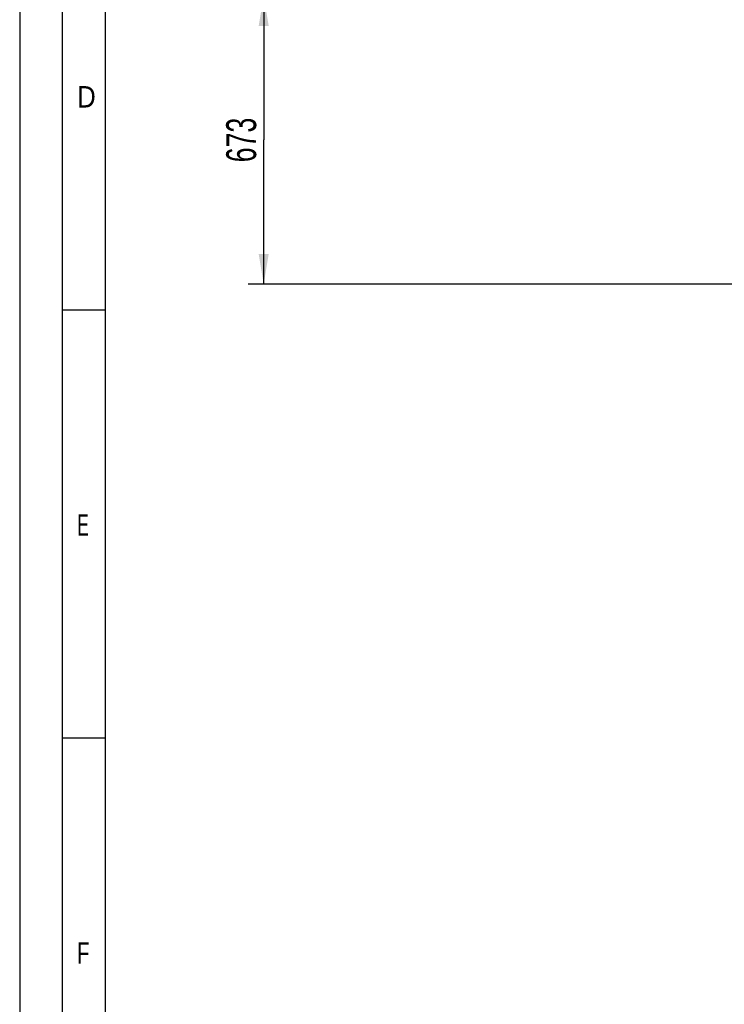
# Model space of a CAD drawing. Header units: millimetres. Extents: x 0 to 841, y 0 to 594.
# Tile 14 of 72: x 0 to 82, y 316 to 431. Entities that reach past the tile are written whole.
import ezdxf
from ezdxf.enums import TextEntityAlignment as Align

# ---------------------------------------------------------------- set-up
doc = ezdxf.new("R2010")
doc.units = ezdxf.units.MM
doc.header["$LTSCALE"] = 46.255
doc.layers.get('0').update_dxf_attribs({"linetype": 'CONTINUOUS'})
doc.styles.get("Standard").update_dxf_attribs({"font": 'txt', "width": 0.6})
doc.styles.add('TEXTSTYLE_2', font='txt')
doc.dimstyles.new('DIMSTYLE_4', dxfattribs={"dimtxt": 3.5, "dimasz": 3.5, "dimexe": 1.8, "dimexo": 0, "dimgap": 0.875, "dimtad": 1, "dimlfac": 20, "dimdsep": 46, "dimtxsty": 'Standard', "dimblk": '_FILLED', "dimblk1": '_FILLED', "dimblk2": '_FILLED', "dimcen": 0.09, "dimadec": 0, "dimazin": 0, "dimtp": 0.8, "dimtm": 0.8, "dimtfac": 1, "dimtofl": 0, "dimtmove": 0, "dimatfit": 3, "dimldrblk": '_FILLED', "dimfxl": 1, "dimtolj": 1, "dimarcsym": 0})

# ---------------------------------------------------------------- blocks, each defined once
blk = doc.blocks.new('_FILLED')
at = {"color": 0, "linetype": 'ByBlock'}
blk.add_solid([(0, 0), (-1, 0.167), (-1, -0.167)], dxfattribs=at)
blk = doc.blocks.new('*D8')
at = {"color": 2, "linetype": 'Continuous'}
for p, q in [((44.1, 433.65), (26.7, 433.65)), ((28.5, 433.65), (28.5, 416.82)), ((28.5, 400), (28.5, 416.82)), ((106.64, 400), (26.7, 400))]:
    blk.add_line(p, q, dxfattribs=at)
at = {"color": 2, "linetype": 'Continuous', "xscale": 3.5, "yscale": 3.5, "zscale": 3.5}
for p, rotation in [((28.5, 433.65), 90), ((28.5, 400), 270)]:
    blk.add_blockref('_FILLED', p, dxfattribs=dict(at, rotation=rotation))
at = {"color": 2, "linetype": 'Continuous', "width": 0.666667}
blk.add_text('673', height=3.5, rotation=90, dxfattribs=at).set_placement((27.62, 416.82), align=Align.CENTER)

msp = doc.modelspace()

# ---------------------------------------------------------------- linework, layer by layer
at = {"color": 5, "linetype": 'Continuous'}
for p, q in [((0, 594), (0, 0)), ((10, 584), (10, 10)), ((5, 397), (10, 397)), ((5, 347), (10, 347))]:
    msp.add_line(p, q, dxfattribs=at)
at = {"color": 6, "linetype": 'Continuous'}
msp.add_line((5, 5), (5, 589), dxfattribs=at)

# ---------------------------------------------------------------- texts
at = {"color": 5, "linetype": 'Continuous', "style": 'TEXTSTYLE_2'}
for s, width, p in [('D', 0.904762, (6.70156, 420.613)), ('E', 0.619048, (6.70156, 370.613)), ('F', 0.714286, (6.70156, 320.613))]:
    msp.add_text(s, height=2.50001, dxfattribs=dict(at, width=width)).set_placement(p)

# ---------------------------------------------------------------- dimensions: what is measured, and where the dimension line sits
at = {"color": 2, "linetype": 'Continuous'}
dim = msp.add_linear_dim(base=(28.5, 433.65), p1=(106.64251, 400), p2=(44.1, 433.65), angle=90, dimstyle='DIMSTYLE_4', dxfattribs=at)
dim.commit()
dim.dimension.update_dxf_attribs({"geometry": '*D8', "text_midpoint": (28.5, 416.49167), "dimtype": 160})

doc.saveas('drawing.dxf')
